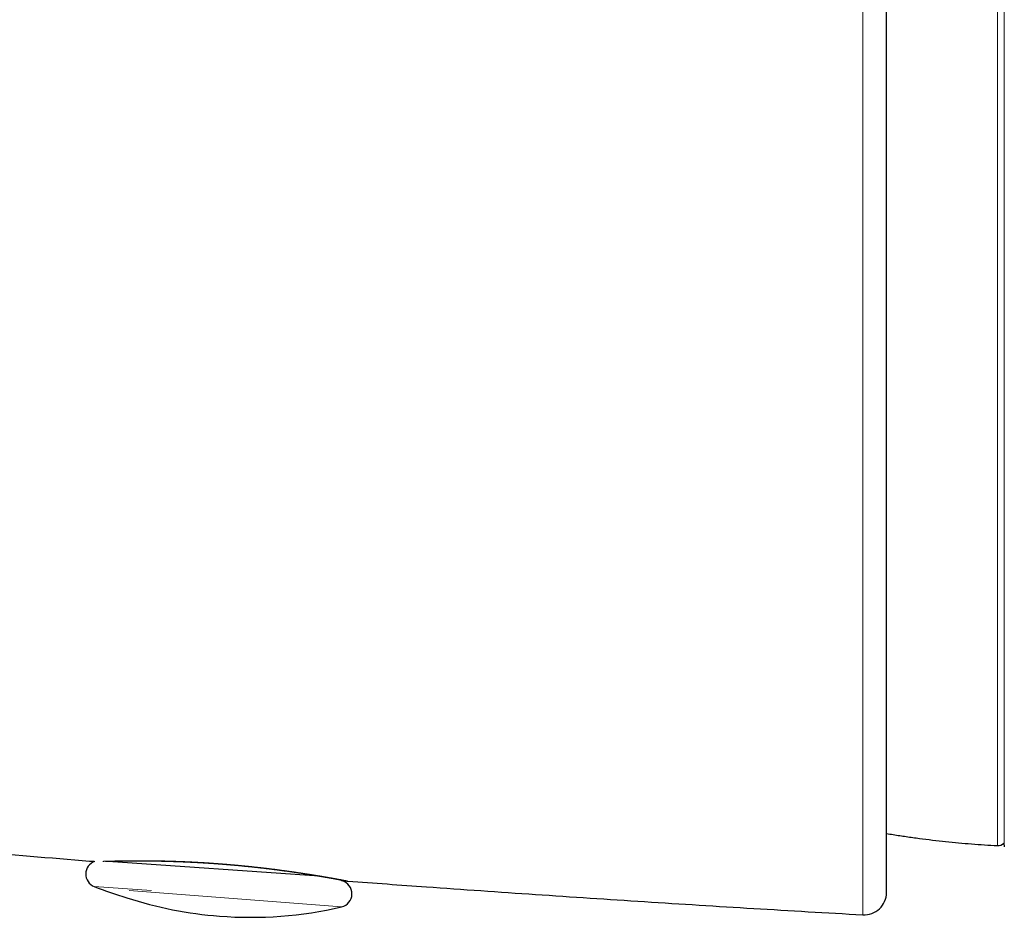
# Model space of a CAD drawing. Header units: millimetres. Extents: x 8 to 760, y 12 to 454.
# Tile 9 of 116: x 50 to 72, y 395 to 415. Entities that reach past the tile are written whole.
import ezdxf

# ---------------------------------------------------------------- set-up
doc = ezdxf.new("R2010")
doc.units = ezdxf.units.MM

msp = doc.modelspace()

# ---------------------------------------------------------------- linework, layer by layer
at = {"color": 8, "linetype": 'Continuous', "lineweight": 0}
for p, q in [((71.786, 396.728), (71.786, 442.264)), ((71.938, 442.29), (71.938, 396.703)), ((68.781, 395.183), (68.781, 418.493)), ((51.638, 395.814), (52.917, 395.724)), ((52.416, 395.727), (57.154, 395.359))]:
    msp.add_line(p, q, dxfattribs=at)
at = {"color": 7, "linetype": 'Continuous', "lineweight": 30}
for p, q in [((71.931, 396.781), (71.938, 396.703)), ((51.948, 396.38), (56.657, 396.05)), ((57.295, 395.936), (57.295, 395.936))]:
    msp.add_line(p, q, dxfattribs=at)
for centre, radius, start, end in [((71.796, 396.928), 0.2, 266.9566, 312.479), ((51.748, 396.093), 0.3, 109.6689, 248.5585), ((54.928, 404.191), 9, 248.5585, 253.4565), ((56.951, 395.729), 0.3, 44.9585, 51.9679), ((57.086, 395.651), 0.3, 282.9942, 75.2041), ((55.13, 404.128), 9, 252.1113, 265.5526), ((68.81, 395.682), 0.5, 266.7184, 0), ((55.13, 404.128), 9, 265.5526, 282.9942)]:
    msp.add_arc(centre, radius, start, end, dxfattribs=at)
for points, knots in [([(69.31, 395.682), (69.31, 395.682), (69.31, 395.683), (69.31, 395.691), (69.31, 395.702), (69.31, 395.719), (69.31, 395.74), (69.31, 395.765), (69.31, 395.796), (69.31, 395.829), (69.31, 395.866), (69.31, 395.905), (69.31, 395.948), (69.31, 395.995), (69.31, 396.046), (69.31, 396.102), (69.31, 396.163), (69.31, 396.229), (69.31, 396.299), (69.31, 396.372), (69.31, 396.45), (69.31, 396.532), (69.31, 396.618), (69.31, 396.71), (69.31, 396.811), (69.31, 396.919), (69.31, 397.033), (69.31, 397.151), (69.31, 397.261), (69.31, 397.361), (69.31, 397.449), (69.31, 397.538), (69.31, 397.63), (69.31, 397.724), (69.31, 397.821), (69.31, 397.931), (69.31, 398.057), (69.31, 398.199), (69.31, 398.345), (69.31, 398.496), (69.31, 398.653), (69.31, 398.814), (69.31, 398.979), (69.31, 399.149), (69.31, 399.323), (69.31, 399.502), (69.31, 399.687), (69.31, 399.875), (69.31, 400.068), (69.31, 400.264), (69.31, 400.464), (69.31, 400.667), (69.31, 400.874), (69.31, 401.08), (69.31, 401.282), (69.31, 401.482), (69.31, 401.685), (69.31, 401.891), (69.31, 402.1), (69.31, 402.319), (69.31, 402.547), (69.31, 402.785), (69.31, 403.025), (69.31, 403.269), (69.31, 403.514), (69.31, 403.761), (69.31, 404.009), (69.31, 404.261), (69.31, 404.516), (69.31, 404.777), (69.31, 405.043), (69.31, 405.311), (69.31, 405.583), (69.31, 405.856), (69.31, 406.131), (69.31, 406.405), (69.31, 406.682), (69.31, 406.961), (69.31, 407.242), (69.31, 407.525), (69.31, 407.811), (69.31, 408.098), (69.31, 408.398), (69.31, 408.71), (69.31, 409.034), (69.31, 409.361), (69.31, 409.69), (69.31, 409.98), (69.31, 410.23), (69.31, 410.439), (69.31, 410.649), (69.31, 410.859), (69.31, 411.07), (69.31, 411.281), (69.31, 411.52), (69.31, 411.786), (69.31, 412.08), (69.31, 412.376), (69.31, 412.674), (69.31, 412.976), (69.31, 413.282), (69.31, 413.588), (69.31, 413.896), (69.31, 414.201), (69.31, 414.502), (69.31, 414.814), (69.31, 415.141), (69.31, 415.485), (69.31, 415.83), (69.31, 416.176), (69.31, 416.522), (69.31, 416.863), (69.31, 417.197), (69.31, 417.525), (69.31, 417.854), (69.31, 418.184), (69.31, 418.404), (69.31, 418.514)], [0, 0, 0, 0, 0.009189, 0.018368, 0.027538, 0.036702, 0.045861, 0.055018, 0.064173, 0.07333, 0.081554, 0.089781, 0.098013, 0.106252, 0.114497, 0.123082, 0.131797, 0.140505, 0.149205, 0.1579, 0.16659, 0.175279, 0.183966, 0.192654, 0.202213, 0.211777, 0.221348, 0.230928, 0.240518, 0.246982, 0.253441, 0.259894, 0.266343, 0.272788, 0.27923, 0.285669, 0.29452, 0.303368, 0.312216, 0.321065, 0.330097, 0.339134, 0.348177, 0.357229, 0.36629, 0.375488, 0.384731, 0.393964, 0.403188, 0.412406, 0.421619, 0.430829, 0.440038, 0.449248, 0.457693, 0.466141, 0.474595, 0.483055, 0.491523, 0.5, 0.509231, 0.518451, 0.527661, 0.536863, 0.546059, 0.555087, 0.564112, 0.573137, 0.582163, 0.591377, 0.600595, 0.60982, 0.619054, 0.628298, 0.637421, 0.646481, 0.655532, 0.664575, 0.673611, 0.682643, 0.691673, 0.700701, 0.70973, 0.719665, 0.729606, 0.739554, 0.749512, 0.759482, 0.7657, 0.771913, 0.778121, 0.784326, 0.790527, 0.796724, 0.80292, 0.811436, 0.81995, 0.828464, 0.836978, 0.845669, 0.854364, 0.863064, 0.871772, 0.880488, 0.888879, 0.897124, 0.906734, 0.916336, 0.925933, 0.935526, 0.945118, 0.95471, 0.963756, 0.972807, 0.981863, 0.990927, 1, 1, 1, 1]), ([(69.31, 396.998), (69.359, 396.99), (69.506, 396.966), (69.751, 396.929), (70.043, 396.889), (70.336, 396.852), (70.628, 396.82), (70.918, 396.791), (71.207, 396.766), (71.496, 396.745), (71.689, 396.734), (71.786, 396.728)], [0, 0, 0, 0, 0.06059, 0.179074, 0.29756, 0.416045, 0.534531, 0.6509, 0.767268, 0.883635, 1, 1, 1, 1]), ([(46.703, 396.798), (47.429, 396.734), (49.039, 396.592), (50.687, 396.452), (51.609, 396.378), (51.647, 396.375)], [0, 0, 0, 0, 0.440835, 0.976887, 1, 1, 1, 1]), ([(51.89, 396.378), (51.894, 396.378), (51.902, 396.378), (51.914, 396.378), (51.925, 396.379), (51.936, 396.379), (51.946, 396.379), (51.957, 396.38), (51.97, 396.38), (51.985, 396.381), (52, 396.381), (52.017, 396.382), (52.034, 396.382), (52.052, 396.382), (52.071, 396.383), (52.09, 396.383), (52.11, 396.384), (52.128, 396.384), (52.146, 396.385), (52.164, 396.385), (52.183, 396.385), (52.203, 396.386), (52.224, 396.386), (52.246, 396.386), (52.269, 396.387), (52.292, 396.387), (52.316, 396.387), (52.34, 396.388), (52.365, 396.388), (52.391, 396.388), (52.417, 396.389), (52.443, 396.389), (52.469, 396.389), (52.496, 396.389), (52.522, 396.389), (52.548, 396.39), (52.573, 396.39), (52.599, 396.39), (52.625, 396.39), (52.65, 396.39), (52.677, 396.39), (52.705, 396.39), (52.734, 396.39), (52.763, 396.389), (52.792, 396.389), (52.821, 396.389), (52.85, 396.389), (52.879, 396.388), (52.909, 396.388), (52.938, 396.388), (52.968, 396.387), (52.998, 396.387), (53.029, 396.386), (53.059, 396.386), (53.09, 396.385), (53.121, 396.385), (53.153, 396.384), (53.187, 396.383), (53.223, 396.382), (53.26, 396.381), (53.296, 396.38), (53.333, 396.379), (53.369, 396.378), (53.405, 396.377), (53.441, 396.376), (53.476, 396.375), (53.512, 396.373), (53.548, 396.372), (53.584, 396.371), (53.621, 396.369), (53.658, 396.368), (53.695, 396.366), (53.732, 396.364), (53.77, 396.363), (53.807, 396.361), (53.846, 396.359), (53.885, 396.357), (53.924, 396.355), (53.964, 396.353), (54.004, 396.351), (54.044, 396.348), (54.085, 396.346), (54.125, 396.344), (54.165, 396.341), (54.206, 396.338), (54.247, 396.336), (54.287, 396.333), (54.327, 396.33), (54.367, 396.327), (54.405, 396.325), (54.444, 396.322), (54.482, 396.319), (54.52, 396.316), (54.556, 396.313), (54.591, 396.31), (54.626, 396.307), (54.661, 396.304), (54.695, 396.301), (54.73, 396.298), (54.764, 396.295), (54.798, 396.292), (54.834, 396.289), (54.872, 396.285), (54.913, 396.281), (54.953, 396.277), (54.993, 396.273), (55.033, 396.269), (55.073, 396.265), (55.112, 396.261), (55.152, 396.257), (55.191, 396.252), (55.23, 396.248), (55.269, 396.244), (55.308, 396.239), (55.345, 396.235), (55.381, 396.231), (55.417, 396.227), (55.453, 396.223), (55.489, 396.218), (55.525, 396.214), (55.561, 396.21), (55.596, 396.205), (55.631, 396.201), (55.666, 396.196), (55.701, 396.192), (55.736, 396.187), (55.771, 396.183), (55.806, 396.178), (55.842, 396.173), (55.877, 396.169), (55.912, 396.164), (55.946, 396.159), (55.981, 396.154), (56.014, 396.15), (56.048, 396.145), (56.081, 396.14), (56.114, 396.135), (56.147, 396.131), (56.179, 396.126), (56.209, 396.121), (56.239, 396.117), (56.269, 396.112), (56.298, 396.108), (56.326, 396.104), (56.352, 396.1), (56.378, 396.096), (56.404, 396.092), (56.429, 396.088), (56.454, 396.084), (56.478, 396.08), (56.502, 396.076), (56.526, 396.072), (56.549, 396.068), (56.572, 396.064), (56.596, 396.06), (56.619, 396.057), (56.641, 396.053), (56.664, 396.049), (56.686, 396.045), (56.707, 396.042), (56.729, 396.038), (56.75, 396.034), (56.771, 396.031), (56.791, 396.027), (56.811, 396.024), (56.831, 396.021), (56.85, 396.017), (56.871, 396.014), (56.891, 396.01), (56.911, 396.006), (56.93, 396.003), (56.948, 396), (56.964, 395.997), (56.979, 395.994), (56.994, 395.991), (57.009, 395.989), (57.023, 395.986), (57.037, 395.984), (57.051, 395.981), (57.065, 395.978), (57.078, 395.976), (57.09, 395.974), (57.102, 395.972), (57.113, 395.969), (57.125, 395.967), (57.136, 395.965), (57.146, 395.963), (57.157, 395.961), (57.166, 395.959), (57.176, 395.958), (57.184, 395.956), (57.193, 395.954), (57.201, 395.953), (57.209, 395.951), (57.216, 395.95), (57.222, 395.949), (57.228, 395.947), (57.234, 395.946), (57.239, 395.945), (57.244, 395.944), (57.248, 395.944), (57.251, 395.943), (57.254, 395.942), (57.256, 395.942), (57.258, 395.942), (57.26, 395.941), (57.261, 395.941), (57.262, 395.941), (57.262, 395.941), (57.262, 395.941), (57.262, 395.941)], [0, 0, 0, 0, 0.004463, 0.008553, 0.012262, 0.015606, 0.018902, 0.022276, 0.026632, 0.031113, 0.03572, 0.040453, 0.045312, 0.050285, 0.055384, 0.060608, 0.065957, 0.070248, 0.074617, 0.079063, 0.083587, 0.088283, 0.09306, 0.097918, 0.102857, 0.107878, 0.112979, 0.118127, 0.123257, 0.128368, 0.133459, 0.138531, 0.143584, 0.148619, 0.153635, 0.158216, 0.162781, 0.167325, 0.17185, 0.176355, 0.180841, 0.185702, 0.190541, 0.195357, 0.200151, 0.204923, 0.209588, 0.214233, 0.218857, 0.22346, 0.228136, 0.232791, 0.237424, 0.242037, 0.246629, 0.2512, 0.25575, 0.261032, 0.266288, 0.271535, 0.276783, 0.28203, 0.287277, 0.292224, 0.297171, 0.302119, 0.307066, 0.312013, 0.317023, 0.322032, 0.327042, 0.332053, 0.337064, 0.342077, 0.34709, 0.352104, 0.357357, 0.362613, 0.367869, 0.373128, 0.378388, 0.383649, 0.388913, 0.39418, 0.399448, 0.404719, 0.409993, 0.41527, 0.420248, 0.42523, 0.430215, 0.435203, 0.440195, 0.444724, 0.449251, 0.453776, 0.458299, 0.462819, 0.467257, 0.471694, 0.476128, 0.480561, 0.485837, 0.491111, 0.496382, 0.501653, 0.506921, 0.512189, 0.517455, 0.522719, 0.527983, 0.533245, 0.538506, 0.543767, 0.548725, 0.553683, 0.55864, 0.563597, 0.568552, 0.573568, 0.578583, 0.583598, 0.588611, 0.593624, 0.598637, 0.603648, 0.60866, 0.613909, 0.619157, 0.624405, 0.629652, 0.634899, 0.640146, 0.645392, 0.650637, 0.655883, 0.661128, 0.666374, 0.671619, 0.676565, 0.681511, 0.686458, 0.691409, 0.696371, 0.700883, 0.705404, 0.709935, 0.714477, 0.719029, 0.723509, 0.728, 0.7325, 0.737011, 0.741624, 0.746247, 0.750881, 0.755525, 0.76018, 0.764845, 0.76952, 0.774207, 0.778903, 0.78361, 0.788328, 0.793055, 0.797793, 0.802542, 0.807776, 0.813023, 0.818282, 0.823553, 0.828836, 0.833123, 0.837457, 0.841874, 0.846376, 0.850961, 0.855547, 0.860213, 0.86496, 0.869787, 0.874165, 0.878607, 0.883113, 0.887683, 0.892317, 0.897014, 0.901774, 0.906598, 0.911241, 0.915941, 0.920698, 0.925512, 0.930383, 0.93531, 0.940008, 0.944756, 0.949554, 0.954403, 0.959302, 0.963423, 0.967579, 0.97177, 0.975996, 0.980257, 0.984553, 0.988636, 0.99275, 0.996896, 1, 1, 1, 1]), ([(57.263, 395.941), (57.264, 395.94), (57.266, 395.94), (57.27, 395.939), (57.273, 395.938), (57.276, 395.938), (57.28, 395.937), (57.283, 395.937), (57.287, 395.936), (57.291, 395.936), (57.293, 395.936), (57.295, 395.936), (57.295, 395.936)], [0, 0, 0, 0, 0.104963, 0.209631, 0.313997, 0.418056, 0.5218, 0.625227, 0.746708, 0.867734, 0.9883, 1, 1, 1, 1]), ([(57.295, 395.936), (57.879, 395.893), (59.274, 395.791), (61.48, 395.638), (63.914, 395.477), (66.347, 395.325), (67.97, 395.23), (68.781, 395.183)], [0, 0, 0, 0, 0.1527, 0.364533, 0.576362, 0.788185, 1, 1, 1, 1])]:
    msp.add_open_spline(points, degree=3, knots=knots, dxfattribs=at)
at = {"color": 8, "linetype": 'Continuous', "lineweight": 0}
msp.add_open_spline([(51.827, 396.376), (51.83, 396.377), (51.837, 396.377), (51.849, 396.377), (51.861, 396.378), (51.873, 396.378), (51.885, 396.378), (51.898, 396.379), (51.912, 396.379), (51.927, 396.38), (51.943, 396.38), (51.96, 396.381), (51.976, 396.381), (51.994, 396.382), (52.011, 396.382), (52.029, 396.383), (52.047, 396.383), (52.066, 396.384), (52.085, 396.384), (52.105, 396.385), (52.125, 396.385), (52.146, 396.386), (52.168, 396.386), (52.189, 396.387), (52.211, 396.387), (52.234, 396.387), (52.257, 396.388), (52.28, 396.388), (52.304, 396.389), (52.329, 396.389), (52.353, 396.389), (52.379, 396.39), (52.407, 396.39), (52.436, 396.39), (52.465, 396.39), (52.495, 396.391), (52.524, 396.391), (52.553, 396.391), (52.582, 396.391), (52.61, 396.391), (52.639, 396.391), (52.669, 396.391), (52.698, 396.391), (52.727, 396.391), (52.757, 396.391), (52.787, 396.391), (52.818, 396.391), (52.849, 396.391), (52.88, 396.39), (52.912, 396.39), (52.944, 396.39), (52.977, 396.389), (53.009, 396.389), (53.042, 396.388), (53.075, 396.388), (53.109, 396.387), (53.143, 396.386), (53.177, 396.386), (53.212, 396.385), (53.248, 396.384), (53.285, 396.383), (53.324, 396.382), (53.363, 396.381), (53.403, 396.379), (53.442, 396.378), (53.479, 396.377), (53.515, 396.376), (53.551, 396.374), (53.588, 396.373), (53.624, 396.371), (53.661, 396.37), (53.698, 396.368), (53.735, 396.366), (53.774, 396.365), (53.813, 396.363), (53.852, 396.361), (53.892, 396.359), (53.932, 396.357), (53.971, 396.354), (54.01, 396.352), (54.049, 396.35), (54.087, 396.348), (54.125, 396.345), (54.164, 396.343), (54.202, 396.34), (54.241, 396.338), (54.28, 396.335), (54.319, 396.332), (54.36, 396.329), (54.4, 396.326), (54.44, 396.323), (54.481, 396.32), (54.521, 396.317), (54.56, 396.314), (54.598, 396.311), (54.637, 396.308), (54.675, 396.304), (54.713, 396.301), (54.751, 396.298), (54.789, 396.294), (54.827, 396.291), (54.865, 396.287), (54.903, 396.284), (54.942, 396.28), (54.98, 396.276), (55.018, 396.272), (55.057, 396.268), (55.095, 396.265), (55.133, 396.261), (55.171, 396.257), (55.208, 396.252), (55.246, 396.248), (55.283, 396.244), (55.32, 396.24), (55.357, 396.236), (55.392, 396.232), (55.427, 396.228), (55.46, 396.224), (55.493, 396.22), (55.526, 396.216), (55.559, 396.212), (55.593, 396.208), (55.627, 396.203), (55.663, 396.199), (55.698, 396.194), (55.733, 396.19), (55.767, 396.185), (55.801, 396.181), (55.834, 396.176), (55.867, 396.172), (55.9, 396.167), (55.933, 396.163), (55.966, 396.158), (55.999, 396.154), (56.031, 396.149), (56.063, 396.145), (56.095, 396.14), (56.126, 396.135), (56.157, 396.131), (56.188, 396.126), (56.218, 396.122), (56.248, 396.117), (56.278, 396.113), (56.307, 396.108), (56.338, 396.103), (56.368, 396.099), (56.4, 396.094), (56.431, 396.089), (56.461, 396.084), (56.491, 396.079), (56.519, 396.074), (56.545, 396.07), (56.572, 396.066), (56.597, 396.061), (56.623, 396.057), (56.647, 396.053), (56.671, 396.049), (56.695, 396.045), (56.718, 396.041), (56.741, 396.037), (56.764, 396.033), (56.786, 396.029), (56.808, 396.026), (56.829, 396.022), (56.85, 396.018), (56.871, 396.015), (56.891, 396.011), (56.911, 396.007), (56.93, 396.004), (56.948, 396.001), (56.967, 395.997), (56.984, 395.994), (57.002, 395.991), (57.02, 395.988), (57.038, 395.984), (57.056, 395.981), (57.073, 395.978), (57.089, 395.975), (57.104, 395.972), (57.117, 395.97), (57.131, 395.967), (57.144, 395.965), (57.156, 395.962), (57.168, 395.96), (57.179, 395.958), (57.189, 395.956), (57.199, 395.954), (57.209, 395.952), (57.218, 395.95), (57.227, 395.949), (57.235, 395.947), (57.243, 395.946), (57.25, 395.944), (57.257, 395.943), (57.263, 395.942), (57.268, 395.941), (57.273, 395.94), (57.278, 395.939), (57.282, 395.938), (57.285, 395.938), (57.288, 395.937), (57.291, 395.936), (57.293, 395.936), (57.294, 395.936), (57.295, 395.936), (57.295, 395.936), (57.295, 395.936)], degree=3, knots=[0, 0, 0, 0, 0.004418, 0.008873, 0.013327, 0.01778, 0.022232, 0.026684, 0.031137, 0.036093, 0.041035, 0.045964, 0.050881, 0.055787, 0.060595, 0.065394, 0.070186, 0.07497, 0.079845, 0.084715, 0.08958, 0.094442, 0.099301, 0.104158, 0.109014, 0.113871, 0.118728, 0.123588, 0.128451, 0.133317, 0.138189, 0.143066, 0.148439, 0.153822, 0.159216, 0.164621, 0.17004, 0.174974, 0.179897, 0.184807, 0.189708, 0.194598, 0.199393, 0.204181, 0.208962, 0.213737, 0.218605, 0.223469, 0.228331, 0.23319, 0.238048, 0.242906, 0.247766, 0.252627, 0.257491, 0.262359, 0.267232, 0.272111, 0.276997, 0.28189, 0.287283, 0.292688, 0.298106, 0.303538, 0.308986, 0.313821, 0.318654, 0.323485, 0.328316, 0.333148, 0.337982, 0.342818, 0.347658, 0.352734, 0.357815, 0.362904, 0.368001, 0.373108, 0.378225, 0.383116, 0.387998, 0.392871, 0.397737, 0.402597, 0.407451, 0.412301, 0.417147, 0.422221, 0.427293, 0.432365, 0.437437, 0.44251, 0.447586, 0.452425, 0.457265, 0.462106, 0.46695, 0.471798, 0.476565, 0.481336, 0.486115, 0.4909, 0.495792, 0.500693, 0.505605, 0.510528, 0.515463, 0.52038, 0.525279, 0.53017, 0.535054, 0.539933, 0.544807, 0.549677, 0.554545, 0.559411, 0.56387, 0.56833, 0.57279, 0.577251, 0.581715, 0.586182, 0.591109, 0.596025, 0.600929, 0.605822, 0.610706, 0.615495, 0.620276, 0.62505, 0.629819, 0.63468, 0.639537, 0.644391, 0.649242, 0.654092, 0.658942, 0.663792, 0.668643, 0.673497, 0.678355, 0.683216, 0.688083, 0.692956, 0.697835, 0.703213, 0.7086, 0.714, 0.719414, 0.724841, 0.729779, 0.734704, 0.739617, 0.744519, 0.74941, 0.754206, 0.758993, 0.763773, 0.768547, 0.773412, 0.778273, 0.783129, 0.787983, 0.792834, 0.797684, 0.802534, 0.807384, 0.812236, 0.817091, 0.821949, 0.826811, 0.831678, 0.836551, 0.84192, 0.847299, 0.852688, 0.858089, 0.863504, 0.86843, 0.873344, 0.878247, 0.88314, 0.888023, 0.892812, 0.897593, 0.902367, 0.907136, 0.911998, 0.916856, 0.92171, 0.926562, 0.931414, 0.936264, 0.941116, 0.945969, 0.950824, 0.955683, 0.960546, 0.965414, 0.970288, 0.975169, 0.980548, 0.985937, 0.991338, 0.996752, 1, 1, 1, 1], dxfattribs=at)

doc.saveas('drawing.dxf')
